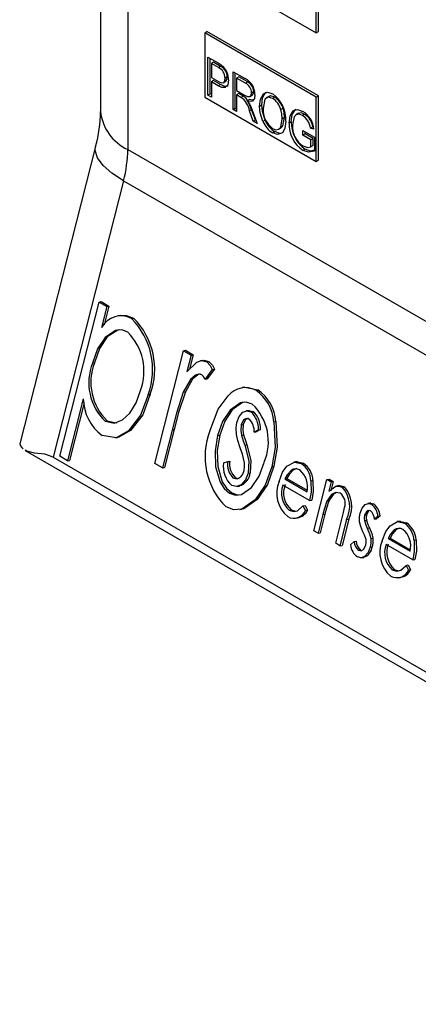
# Model space of a CAD drawing. Header units: millimetres. Extents: x 0 to 559, y 0 to 432.
# Tile 12 of 19: x 320 to 333, y 252 to 284. Entities that reach past the tile are written whole.
import ezdxf

# ---------------------------------------------------------------- set-up
doc = ezdxf.new("R2010")
doc.units = ezdxf.units.MM
doc.header["$LTSCALE"] = 2

msp = doc.modelspace()

# ---------------------------------------------------------------- linework, layer by layer
for p, q in [((323.046, 307.691), (323.046, 280.722)), ((323.924, 306.945), (323.924, 279.498)), ((326.406, 285.331), (329.998, 283.257)), ((329.998, 283.257), (329.998, 285.331)), ((330.069, 283.298), (330.069, 285.372)), ((326.406, 283.257), (326.477, 283.298)), ((330.069, 281.224), (326.477, 283.298)), ((329.998, 283.257), (330.069, 283.298)), ((326.406, 283.257), (326.406, 281.183)), ((329.998, 281.183), (326.406, 283.257)), ((326.508, 282.476), (326.835, 282.288)), ((326.508, 281.252), (326.508, 282.476)), ((326.579, 281.292), (326.579, 282.436)), ((326.689, 282.31), (326.618, 282.27)), ((326.618, 282.27), (326.618, 281.824)), ((326.847, 282.138), (326.618, 282.27)), ((326.917, 282.178), (326.689, 282.31)), ((326.917, 282.178), (326.847, 282.138)), ((326.618, 281.824), (326.849, 281.691)), ((326.689, 281.722), (326.618, 281.681)), ((326.913, 281.593), (326.689, 281.722)), ((327.001, 281.651), (327.089, 281.702)), ((327.13, 281.837), (327.059, 281.797)), ((327.321, 282.007), (327.71, 281.782)), ((327.321, 280.782), (327.321, 282.007)), ((327.391, 280.823), (327.391, 281.966)), ((327.501, 281.841), (327.431, 281.8)), ((327.431, 281.8), (327.431, 281.403)), ((327.718, 281.635), (327.431, 281.8)), ((327.789, 281.675), (327.501, 281.841)), ((326.842, 281.552), (326.618, 281.681)), ((326.618, 281.681), (326.618, 281.188)), ((326.913, 281.593), (326.842, 281.552)), ((327.431, 281.403), (327.689, 281.254)), ((327.789, 281.675), (327.718, 281.635)), ((326.406, 281.183), (329.998, 279.109)), ((326.579, 281.292), (326.508, 281.252)), ((326.618, 281.188), (326.508, 281.252)), ((326.618, 281.27), (326.579, 281.292)), ((327.501, 281.3), (327.431, 281.26)), ((327.571, 281.178), (327.431, 281.26)), ((327.431, 281.26), (327.431, 280.719)), ((327.642, 281.219), (327.501, 281.3)), ((327.642, 281.219), (327.571, 281.178)), ((327.846, 281.11), (327.775, 281.069)), ((327.856, 281.206), (327.944, 281.257)), ((327.984, 281.368), (327.913, 281.327)), ((328.474, 281.211), (328.386, 281.16)), ((328.667, 281.184), (328.596, 281.144)), ((329.998, 281.183), (330.069, 281.224)), ((329.998, 279.109), (329.998, 281.183)), ((330.069, 279.15), (330.069, 281.224)), ((327.391, 280.823), (327.321, 280.782)), ((327.431, 280.719), (327.321, 280.782)), ((327.431, 280.8), (327.391, 280.823)), ((327.915, 280.783), (327.816, 281.018)), ((327.915, 280.783), (327.844, 280.742)), ((328.037, 280.45), (327.915, 280.783)), ((327.937, 280.761), (328.092, 280.337)), ((328.245, 280.926), (328.175, 280.886)), ((328.929, 280.827), (328.859, 280.786)), ((327.967, 280.409), (327.844, 280.742)), ((328.037, 280.45), (327.967, 280.409)), ((328.054, 280.441), (328.037, 280.45)), ((328.353, 280.444), (328.282, 280.404)), ((328.975, 280.524), (328.905, 280.483)), ((329.428, 280.664), (329.339, 280.613)), ((329.626, 280.631), (329.556, 280.59)), ((328.092, 280.337), (327.967, 280.409)), ((328.785, 280.15), (328.873, 280.201)), ((329.196, 280.388), (329.125, 280.347)), ((329.885, 280.227), (329.814, 280.186)), ((329.924, 280.154), (329.814, 280.186)), ((328.665, 280.072), (328.595, 280.031)), ((328.822, 280.018), (328.665, 280.072)), ((329.566, 280.107), (329.938, 279.892)), ((329.566, 279.963), (329.566, 280.107)), ((329.637, 280.004), (329.566, 279.963)), ((329.828, 279.812), (329.566, 279.963)), ((329.637, 280.004), (329.637, 280.066)), ((329.898, 279.853), (329.637, 280.004)), ((329.898, 279.853), (329.828, 279.812)), ((329.828, 279.588), (329.828, 279.812)), ((329.898, 279.628), (329.898, 279.853)), ((329.938, 279.892), (329.938, 279.443)), ((322.888, 279.589), (320.449, 270.002)), ((323.924, 279.498), (387.564, 242.759)), ((329.644, 279.507), (329.573, 279.466)), ((329.898, 279.628), (329.828, 279.588)), ((329.998, 279.109), (330.069, 279.15)), ((323.79, 278.489), (321.522, 269.578)), ((323.79, 278.489), (387.429, 241.751)), ((321.733, 269.6), (322.999, 274.577)), ((322.999, 274.577), (323.066, 274.589)), ((322.999, 274.577), (323.248, 274.433)), ((323.066, 274.589), (323.315, 274.445)), ((323.248, 274.433), (323.077, 273.76)), ((323.315, 274.445), (323.162, 273.844)), ((323.248, 274.433), (323.315, 274.445)), ((323.677, 274.144), (323.61, 274.132)), ((324.044, 274.047), (324.111, 274.059)), ((324.791, 269.371), (325.716, 273.008)), ((325.716, 273.008), (325.783, 273.02)), ((325.716, 273.008), (325.966, 272.864)), ((325.783, 273.02), (326.033, 272.876)), ((325.966, 272.864), (325.83, 272.329)), ((326.033, 272.876), (325.914, 272.411)), ((325.966, 272.864), (326.033, 272.876)), ((322.784, 272.606), (322.851, 272.618)), ((326.338, 272.695), (326.272, 272.683)), ((326.467, 272.648), (326.534, 272.66)), ((326.648, 272.401), (326.418, 272.09)), ((326.715, 272.413), (326.485, 272.102)), ((326.648, 272.401), (326.715, 272.413)), ((326.418, 272.09), (326.485, 272.102)), ((324.583, 271.588), (324.65, 271.6)), ((325.713, 271.672), (325.78, 271.684)), ((327.687, 271.831), (327.62, 271.819)), ((328.052, 271.733), (328.119, 271.745)), ((322.491, 271.455), (321.982, 269.456)), ((322.523, 271.33), (322.049, 269.468)), ((327.842, 271.082), (327.737, 271.063)), ((327.892, 271.034), (327.959, 271.046)), ((323.196, 270.731), (323.263, 270.743)), ((327.58, 270.62), (327.647, 270.632)), ((328.632, 270.711), (328.699, 270.723)), ((325.351, 270.449), (325.04, 269.227)), ((325.418, 270.461), (325.107, 269.239)), ((325.351, 270.449), (325.418, 270.461)), ((326.821, 270.27), (326.888, 270.282)), ((327.588, 270.28), (327.655, 270.292)), ((328.136, 270.454), (327.994, 270.377)), ((327.994, 270.377), (328.061, 270.389)), ((328.202, 270.466), (328.061, 270.389)), ((328.136, 270.454), (328.202, 270.466)), ((323.526, 270.194), (323.593, 270.206)), ((327.698, 269.958), (327.765, 269.97)), ((320.616, 269.789), (386.375, 231.827)), ((321.522, 269.578), (385.162, 232.839)), ((321.982, 269.456), (321.733, 269.6)), ((321.982, 269.456), (322.049, 269.468)), ((325.04, 269.227), (324.791, 269.371)), ((327.006, 269.385), (327.146, 269.436)), ((327.146, 269.436), (327.212, 269.448)), ((329.385, 269.433), (329.28, 269.414)), ((329.514, 269.366), (329.581, 269.378)), ((325.04, 269.227), (325.107, 269.239)), ((327.806, 269.058), (327.873, 269.07)), ((328.567, 269.266), (328.634, 269.278)), ((329.187, 269.144), (329.254, 269.156)), ((329.371, 269.205), (329.254, 269.156)), ((327.327, 268.899), (327.393, 268.911)), ((327.393, 268.911), (327.518, 268.888)), ((328.989, 268.871), (329.056, 268.883)), ((328.989, 268.871), (329.702, 268.459)), ((329.056, 268.883), (329.704, 268.509)), ((329.826, 268.813), (329.893, 268.825)), ((329.925, 267.199), (330.346, 268.853)), ((330.346, 268.853), (330.412, 268.865)), ((330.346, 268.853), (330.482, 268.774)), ((330.482, 268.774), (330.406, 268.476)), ((330.412, 268.865), (330.548, 268.786)), ((330.548, 268.786), (330.473, 268.488)), ((330.482, 268.774), (330.548, 268.786)), ((327.207, 268.415), (327.274, 268.427)), ((327.454, 268.627), (327.52, 268.639)), ((329.787, 268.177), (328.925, 268.675)), ((330.751, 268.654), (330.648, 268.636)), ((330.843, 268.599), (330.91, 268.611)), ((329.787, 268.177), (329.853, 268.19)), ((330.343, 268.152), (330.41, 268.164)), ((331.762, 268.097), (331.663, 268.079)), ((331.788, 268.053), (331.855, 268.065)), ((327.535, 267.88), (327.602, 267.892)), ((329.124, 267.861), (329.191, 267.873)), ((329.57, 268.003), (329.637, 268.015)), ((329.57, 268.003), (329.651, 267.848)), ((329.637, 268.015), (329.718, 267.86)), ((329.651, 267.848), (329.718, 267.86)), ((330.28, 267.731), (330.128, 267.133)), ((330.213, 267.719), (330.28, 267.731)), ((329.326, 267.601), (329.393, 267.613)), ((330.213, 267.719), (330.061, 267.121)), ((330.628, 266.794), (330.825, 267.572)), ((330.978, 267.56), (330.764, 266.715)), ((331.045, 267.572), (330.83, 266.727)), ((330.978, 267.56), (331.045, 267.572)), ((331.551, 267.53), (331.618, 267.542)), ((331.557, 267.699), (331.624, 267.711)), ((331.991, 267.667), (331.875, 267.571)), ((331.875, 267.571), (331.942, 267.583)), ((332.057, 267.679), (331.942, 267.583)), ((331.991, 267.667), (332.057, 267.679)), ((332.709, 267.513), (332.605, 267.495)), ((332.839, 267.447), (332.905, 267.459)), ((330.061, 267.121), (329.925, 267.199)), ((330.061, 267.121), (330.128, 267.133)), ((331.644, 267.281), (331.711, 267.293)), ((332.512, 267.225), (332.579, 267.237)), ((332.696, 267.286), (332.579, 267.237)), ((330.764, 266.715), (330.628, 266.794)), ((331.105, 266.741), (331.222, 266.85)), ((331.222, 266.85), (331.289, 266.862)), ((331.757, 266.949), (331.824, 266.962)), ((332.314, 266.951), (332.381, 266.963)), ((332.314, 266.951), (333.027, 266.54)), ((332.381, 266.963), (333.028, 266.589)), ((333.151, 266.893), (333.218, 266.905)), ((330.764, 266.715), (330.83, 266.727)), ((331.365, 266.568), (331.432, 266.58)), ((331.737, 266.668), (331.803, 266.68)), ((333.111, 266.258), (332.25, 266.755)), ((331.431, 266.322), (331.532, 266.34)), ((333.111, 266.258), (333.178, 266.27)), ((332.449, 265.942), (332.516, 265.954)), ((332.895, 266.084), (332.962, 266.096)), ((332.895, 266.084), (332.975, 265.929)), ((332.962, 266.096), (333.042, 265.941)), ((332.975, 265.929), (333.042, 265.941)), ((332.651, 265.682), (332.718, 265.694))]:
    msp.add_line(p, q)
at = {"flags": 128}
for points in [[(326.835, 282.288), (326.931, 282.227), (327.005, 282.166)], [(327.169, 281.74), (327.146, 281.585), (327.063, 281.492), (326.958, 281.498), (326.842, 281.552)], [(326.849, 281.691), (326.94, 281.651), (327.018, 281.662), (327.05, 281.718), (327.059, 281.797)], [(327.078, 281.701), (327.089, 281.703), (327.121, 281.759), (327.13, 281.837)], [(327.147, 281.548), (327.134, 281.533), (327.028, 281.539), (326.913, 281.593)], [(327.788, 281.076), (327.727, 281.158), (327.642, 281.219)], [(327.689, 281.254), (327.78, 281.21), (327.86, 281.209), (327.9, 281.253), (327.913, 281.327)], [(328.023, 281.264), (328.005, 281.14), (327.942, 281.061), (327.864, 281.047), (327.775, 281.069)], [(327.775, 281.069), (327.816, 281.016), (327.844, 280.972)], [(327.968, 281.094), (327.935, 281.088), (327.846, 281.11)], [(327.934, 281.253), (327.971, 281.294), (327.984, 281.368)], [(328.175, 280.886), (328.199, 281.123), (328.295, 281.293), (328.428, 281.341), (328.595, 281.287)], [(328.245, 280.926), (328.27, 281.164), (328.366, 281.334), (328.399, 281.346)], [(328.596, 281.144), (328.452, 281.184), (328.347, 281.122), (328.285, 280.82)], [(328.667, 281.184), (328.522, 281.224), (328.472, 281.195)], [(327.844, 280.972), (327.9, 280.855), (327.937, 280.761)], [(328.282, 280.404), (328.194, 280.68), (328.175, 280.886)], [(328.353, 280.444), (328.264, 280.721), (328.245, 280.926)], [(328.905, 280.483), (328.891, 280.649), (328.859, 280.786)], [(328.975, 280.524), (328.962, 280.689), (328.929, 280.827)], [(329.125, 280.347), (329.154, 280.584), (329.256, 280.751), (329.395, 280.789), (329.566, 280.727)], [(329.196, 280.388), (329.225, 280.625), (329.327, 280.792), (329.353, 280.799)], [(328.594, 280.175), (328.701, 280.136), (328.792, 280.154), (328.856, 280.22), (328.905, 280.483)], [(328.864, 280.197), (328.927, 280.26), (328.975, 280.524)], [(329.556, 280.59), (329.446, 280.633), (329.352, 280.62), (329.287, 280.553), (329.235, 280.289)], [(329.626, 280.631), (329.517, 280.674), (329.423, 280.661), (329.42, 280.658)], [(329.015, 280.415), (328.985, 280.176), (328.907, 280.038)], [(328.907, 280.038), (328.751, 279.977), (328.595, 280.031)], [(323.79, 278.489), (323.414, 278.735), (323.13, 278.985), (322.949, 279.23), (322.877, 279.461), (322.888, 279.589)], [(329.566, 279.613), (329.723, 279.566), (329.828, 279.588)], [(329.938, 279.47), (329.819, 279.446), (329.644, 279.507)], [(329.938, 279.443), (329.749, 279.406), (329.573, 279.466)], [(323.677, 274.138), (323.878, 274.146), (324.111, 274.059)], [(323.923, 273.604), (323.727, 273.675), (323.532, 273.661), (323.194, 273.437), (322.945, 273.064), (322.784, 272.606)], [(323.65, 273.676), (323.599, 273.673), (323.261, 273.449), (323.012, 273.076), (322.851, 272.618)], [(325.83, 272.329), (326.149, 272.639), (326.304, 272.687), (326.467, 272.648)], [(326.34, 272.689), (326.371, 272.699), (326.534, 272.66)], [(326.467, 272.648), (326.583, 272.528), (326.648, 272.401)], [(326.534, 272.66), (326.65, 272.54), (326.715, 272.413)], [(326.309, 272.227), (326.208, 272.25), (326.111, 272.22), (325.947, 272.082), (325.713, 271.672)], [(326.258, 272.257), (326.178, 272.232), (326.014, 272.094), (325.78, 271.684)], [(326.418, 272.09), (326.364, 272.176), (326.309, 272.227)], [(324.583, 271.588), (324.338, 270.927), (323.947, 270.418), (323.545, 270.197), (323.094, 270.277)], [(323.196, 270.731), (323.487, 270.667), (323.759, 270.772), (323.985, 270.989), (324.191, 271.328), (324.333, 271.727)], [(324.65, 271.6), (324.404, 270.939), (324.014, 270.43), (323.612, 270.209), (323.593, 270.213)], [(325.713, 271.672), (325.496, 270.997), (325.351, 270.449)], [(325.78, 271.684), (325.563, 271.009), (325.418, 270.461)], [(326.573, 270.417), (326.84, 271.12), (327.165, 271.555)], [(327.688, 271.828), (327.701, 271.833), (328.119, 271.745)], [(327.938, 271.287), (327.744, 271.351), (327.553, 271.326), (327.226, 271.091), (326.981, 270.722), (326.821, 270.27)], [(327.697, 271.348), (327.619, 271.338), (327.292, 271.103), (327.048, 270.734), (326.888, 270.282)], [(327.441, 270.689), (327.516, 270.88), (327.636, 271.02), (327.76, 271.066), (327.892, 271.034)], [(327.805, 271.07), (327.827, 271.078), (327.959, 271.046)], [(323.263, 270.743), (323.554, 270.679), (323.586, 270.691)], [(327.424, 270.304), (327.415, 270.524), (327.441, 270.689)], [(327.58, 270.62), (327.563, 270.431), (327.588, 270.28)], [(327.831, 270.803), (327.738, 270.822), (327.657, 270.773), (327.58, 270.62)], [(327.647, 270.632), (327.629, 270.444), (327.655, 270.292)], [(327.808, 270.833), (327.805, 270.834), (327.724, 270.785), (327.647, 270.632)], [(328.632, 270.711), (328.671, 269.884), (328.567, 269.266)], [(328.699, 270.723), (328.737, 269.896), (328.634, 269.278)], [(326.821, 270.27), (326.742, 269.777), (326.757, 269.261), (326.901, 268.764), (327.035, 268.559), (327.207, 268.415)], [(326.888, 270.282), (326.809, 269.789), (326.824, 269.273), (326.968, 268.776), (327.102, 268.571), (327.274, 268.427)], [(327.55, 269.878), (327.471, 270.114), (327.424, 270.304)], [(327.588, 270.28), (327.648, 270.099), (327.698, 269.958)], [(327.655, 270.292), (327.715, 270.111), (327.765, 269.97)], [(327.698, 269.958), (327.829, 269.455), (327.806, 269.058)], [(327.765, 269.97), (327.896, 269.467), (327.873, 269.07)], [(321.522, 269.578), (321.249, 269.667), (320.921, 269.707), (320.665, 269.766), (320.62, 269.795)], [(327.683, 269.388), (327.62, 269.666), (327.55, 269.878)], [(327.207, 268.415), (327.399, 268.349), (327.589, 268.367), (327.917, 268.591), (328.157, 268.96), (328.317, 269.406)], [(327.671, 269.14), (327.689, 269.276), (327.683, 269.388)], [(329.053, 269.279), (329.297, 269.416), (329.514, 269.366)], [(329.349, 269.42), (329.364, 269.428), (329.581, 269.378)], [(328.567, 269.266), (328.356, 268.675), (328.032, 268.194), (327.6, 267.895), (327.347, 267.876), (327.094, 267.968)], [(327.806, 269.058), (327.717, 268.838), (327.574, 268.68), (327.431, 268.624), (327.277, 268.661)], [(327.327, 268.899), (327.452, 268.876), (327.564, 268.936), (327.629, 269.027), (327.671, 269.14)], [(328.634, 269.278), (328.423, 268.687), (328.099, 268.206), (327.667, 267.907), (327.601, 267.902)], [(328.799, 268.792), (328.915, 269.092), (329.053, 269.279)], [(329.187, 269.144), (329.064, 269.007), (328.989, 268.871)], [(329.254, 269.156), (329.131, 269.019), (329.056, 268.883)], [(329.826, 268.813), (329.834, 268.449), (329.787, 268.177)], [(329.893, 268.825), (329.901, 268.461), (329.853, 268.19)], [(327.274, 268.427), (327.465, 268.361), (327.599, 268.374)], [(330.769, 268.409), (330.624, 268.433), (330.493, 268.364), (330.343, 268.152)], [(330.406, 268.476), (330.633, 268.633), (330.739, 268.637), (330.843, 268.599)], [(330.657, 268.428), (330.56, 268.376), (330.41, 268.164)], [(330.715, 268.645), (330.805, 268.649), (330.91, 268.611)], [(330.343, 268.152), (330.265, 267.913), (330.213, 267.719)], [(330.41, 268.164), (330.332, 267.925), (330.28, 267.731)], [(331.419, 267.769), (331.479, 267.927), (331.578, 268.042), (331.68, 268.082), (331.788, 268.053)], [(331.731, 268.087), (331.746, 268.094), (331.855, 268.065)], [(329.124, 267.861), (329.263, 267.82), (329.398, 267.847), (329.57, 268.003)], [(329.191, 267.873), (329.33, 267.832), (329.393, 267.844)], [(330.825, 267.572), (330.878, 267.783), (330.914, 267.952)], [(331.398, 267.489), (331.397, 267.649), (331.419, 267.769)], [(331.745, 267.845), (331.675, 267.854), (331.615, 267.814), (331.557, 267.699)], [(331.717, 267.849), (331.682, 267.826), (331.624, 267.711)], [(331.505, 267.168), (331.432, 267.342), (331.398, 267.489)], [(331.557, 267.699), (331.545, 267.606), (331.551, 267.53)], [(331.551, 267.53), (331.596, 267.386), (331.644, 267.281)], [(331.624, 267.711), (331.612, 267.618), (331.618, 267.542)], [(331.618, 267.542), (331.662, 267.398), (331.711, 267.293)], [(332.377, 267.36), (332.622, 267.497), (332.839, 267.447)], [(332.674, 267.501), (332.688, 267.509), (332.905, 267.459)], [(331.606, 266.914), (331.557, 267.061), (331.505, 267.168)], [(331.644, 267.281), (331.721, 267.101), (331.757, 266.949)], [(331.711, 267.293), (331.787, 267.113), (331.824, 266.962)], [(332.124, 266.873), (332.239, 267.173), (332.377, 267.36)], [(332.512, 267.225), (332.389, 267.088), (332.314, 266.951)], [(332.579, 267.237), (332.456, 267.1), (332.381, 266.963)], [(331.598, 266.738), (331.612, 266.835), (331.606, 266.914)], [(331.757, 266.949), (331.758, 266.788), (331.737, 266.668)], [(331.824, 266.962), (331.825, 266.8), (331.803, 266.68)], [(333.151, 266.893), (333.159, 266.53), (333.111, 266.258)], [(333.218, 266.905), (333.226, 266.542), (333.178, 266.27)], [(331.737, 266.668), (331.669, 266.495), (331.559, 266.37), (331.448, 266.326), (331.328, 266.356)], [(331.365, 266.568), (331.45, 266.553), (331.525, 266.599), (331.598, 266.738)], [(332.449, 265.942), (332.588, 265.9), (332.723, 265.927), (332.895, 266.084)], [(332.516, 265.954), (332.655, 265.912), (332.718, 265.925)]]:
    msp.add_lwpolyline(points, dxfattribs=at)
for centre, radius, start, end in [((326.693, 281.806), 0.366, 358.5914, 65.2031), ((326.764, 281.846), 0.366, 358.5914, 65.2031), ((326.563, 281.751), 0.606, 358.9402, 43.2521), ((327.452, 281.273), 0.571, 359.1088, 63.1497), ((327.553, 281.315), 0.36, 1.9348, 62.7968), ((327.624, 281.356), 0.36, 1.9348, 62.7968), ((327.232, 280.663), 0.617, 7.3742, 56.6659), ((328.03, 280.478), 0.987, 356.3621, 55.0332), ((328.233, 280.602), 0.652, 16.4368, 56.1504), ((328.304, 280.642), 0.652, 16.4368, 56.1504), ((329.027, 280.779), 0.743, 176.8015, 234.3743), ((318.483, 280.78), 4.563, 344.87, 359.2702), ((324.547, 280.872), 1.509, 185.6948, 245.6253), ((329.072, 280.73), 0.774, 201.6807, 238.3254), ((329.271, 280.123), 0.547, 6.6213, 58.611), ((329.175, 280.084), 0.753, 5.3659, 58.6833), ((329.342, 280.164), 0.547, 6.6213, 58.611), ((329.001, 280.689), 0.774, 201.6807, 238.3254), ((330.147, 280.312), 1.023, 178.0423, 235.8621), ((330.218, 280.353), 1.023, 178.0423, 235.8621), ((329.982, 280.236), 0.749, 175.9378, 236.2803), ((319.805, 279.535), 4.119, 345.2903, 359.476), ((323.708, 273.406), 0.724, 62.3201, 150.6907), ((322.374, 272.392), 2.351, 340.0039, 44.7187), ((322.441, 272.404), 2.351, 340.0039, 44.7187), ((322.673, 272.348), 1.772, 339.4746, 45.1434), ((324.402, 271.979), 1.736, 158.8149, 225.965), ((324.469, 271.991), 1.736, 158.8149, 225.965), ((327.717, 271.105), 0.712, 61.9321, 140.8294), ((327.275, 270.617), 1.36, 3.9846, 55.1575), ((327.342, 270.629), 1.36, 3.9846, 55.1575), ((323.998, 271.484), 1.508, 181.1188, 233.171), ((326.78, 270.075), 1.676, 336.4998, 46.3118), ((327.411, 270.491), 0.726, 357.117, 48.505), ((327.478, 270.503), 0.726, 357.117, 48.505), ((327.498, 270.432), 0.499, 353.6632, 48.1688), ((328.683, 269.587), 2.268, 158.5215, 225.5317), ((327.823, 269.279), 0.824, 172.5915, 228.5361), ((327.753, 269.342), 0.615, 171.1966, 226.0617), ((327.82, 269.354), 0.615, 171.1966, 226.0617), ((329.117, 268.777), 0.71, 2.8493, 55.9941), ((329.184, 268.789), 0.71, 2.8493, 55.9941), ((327.371, 269.128), 0.506, 287.0154, 353.4754), ((329.339, 268.95), 0.246, 58.2311, 128.0239), ((329.024, 268.622), 0.697, 346.4774, 50.4196), ((329.707, 268.412), 0.984, 157.2881, 230.3315), ((329.688, 268.426), 0.743, 159.449, 228.0643), ((329.621, 268.414), 0.743, 159.449, 228.0643), ((330.53, 268.081), 0.406, 341.4027, 53.8633), ((330.137, 267.979), 0.94, 333.5261, 41.2735), ((330.204, 267.991), 0.94, 333.5261, 41.2735), ((331.407, 267.607), 0.586, 5.7935, 49.5016), ((331.474, 267.619), 0.586, 5.7935, 49.5016), ((329.276, 268.015), 0.411, 241.3963, 335.9522), ((329.335, 268.037), 0.421, 277.8111, 335.1957), ((331.499, 267.561), 0.376, 1.5102, 49.1405), ((332.441, 266.858), 0.71, 2.8493, 55.9941), ((332.508, 266.87), 0.71, 2.8493, 55.9941), ((332.664, 267.031), 0.246, 58.2311, 128.0239), ((332.349, 266.703), 0.697, 346.4774, 50.4196), ((331.593, 266.86), 0.371, 181.6249, 231.9818), ((331.66, 266.872), 0.371, 181.6249, 231.9818), ((333.032, 266.493), 0.984, 157.2881, 230.3315), ((331.632, 266.789), 0.529, 185.1526, 234.9147), ((331.414, 266.718), 0.391, 287.4232, 354.5075), ((332.946, 266.494), 0.743, 159.449, 228.0643), ((333.013, 266.507), 0.743, 159.449, 228.0643), ((332.6, 266.096), 0.411, 241.3963, 335.9522), ((332.66, 266.117), 0.421, 277.8111, 335.1957)]:
    msp.add_arc(centre, radius, start, end)
msp.add_ellipse((323.218, 268.717), major_axis=(2.766, -1.292), ratio=0.115246, start_param=3.163516, end_param=3.466062)

doc.saveas('drawing.dxf')
